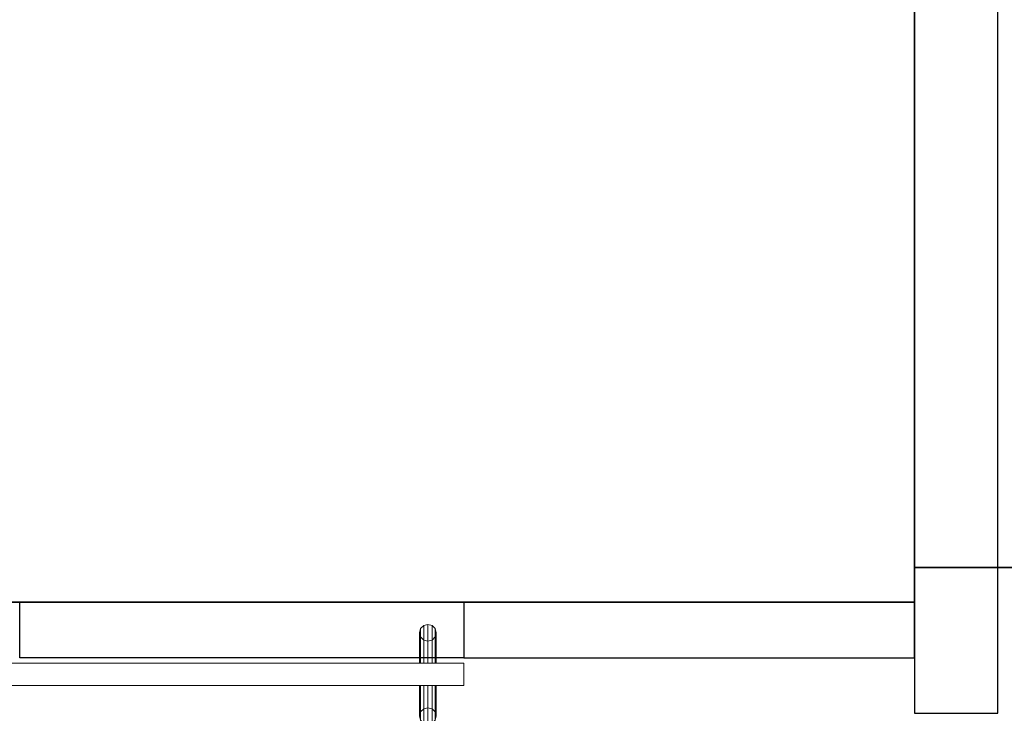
# Model space of a CAD drawing. Header units: metres. Extents: x 391.1 to 427.5, y 12.7 to 28.4.
# Tile 108 of 140: x 409.1 to 410.8, y 25.7 to 27. Entities that reach past the tile are written whole.
import ezdxf

# ---------------------------------------------------------------- set-up
doc = ezdxf.new("R2010")
doc.units = ezdxf.units.M
doc.layers.add('01_SUELOS', color=7, linetype='Continuous', lineweight=25, true_color=0x007f00)
for name, color, linetype, lineweight in [('A-GENM-____-OTLN', 7, 'Continuous', 18), ('A-WALL-____-MCUT', 7, 'Continuous', 25), ('A-WALL-____-OTLN', 7, 'Continuous', 25)]:
    doc.layers.add(name, color=color, linetype=linetype, lineweight=lineweight)

# ---------------------------------------------------------------- blocks, each defined once
blk = doc.blocks.new('Family - LONDR55-XX_ZZ-ARQ-CAA-M3D-Londres55-154745-04_CLI_AIGUA_P1')
at = {"layer": '01_SUELOS', "color": 9, "true_color": 0xaad4aa}
for p, q in [((6.2404, 0), (6.2404, 1.89)), ((6.2404, 1.89), (6.2404, 0)), ((0, 0), (6.2404, 0)), ((6.2404, 0), (0, 0))]:
    blk.add_line(p, q, dxfattribs=at)
blk = doc.blocks.new('Family - Envans P1-154766-04_CLI_AIGUA_P1')
at = {"layer": 'A-WALL-____-MCUT', "color": 253, "true_color": 0xaaaaaa}
for p, q in [((2.09, 0.15), (0, 0.15)), ((0, 0.15), (0, 0)), ((2.09, 0), (2.09, 0.15)), ((0, 0), (2.09, 0))]:
    blk.add_line(p, q, dxfattribs=at)
at = {"layer": 'A-WALL-____-OTLN', "color": 253, "true_color": 0xaaaaaa}
for p, q in [((2.09, 0.15), (0, 0.15)), ((0, 0.15), (0, 0)), ((2.09, 0), (2.09, 0.15)), ((0, 0), (2.09, 0))]:
    blk.add_line(p, q, dxfattribs=at)
at = {"layer": 'A-WALL-____-OTLN', "color": 253, "lineweight": 18, "true_color": 0xaaaaaa}
blk.add_line((0, 0), (2.09, 0), dxfattribs=at)
blk = doc.blocks.new('Family - LONDR55-XX_ZZ-ARQ-CAA-M3D-Londres55-154819-04_CLI_AIGUA_P1')
at = {"layer": 'A-GENM-____-OTLN', "color": 253, "true_color": 0xaaaaaa}
for p, q in [((0.0575, 0.178), (0.052, 0.1725)), ((0.0575, 0.178), (0.052, 0.1725)), ((0.065, 0.18), (0.0575, 0.178)), ((0.065, 0.18), (0.0575, 0.178)), ((0.0575, 0.11), (0.0575, 0.178)), ((0.0725, 0.178), (0.065, 0.18)), ((0.0725, 0.178), (0.065, 0.18)), ((0.065, 0.11), (0.065, 0.18)), ((0.078, 0.1725), (0.0725, 0.178)), ((0.078, 0.1725), (0.0725, 0.178)), ((0.0725, 0.11), (0.0725, 0.178)), ((0.052, 0.1725), (0.05, 0.165)), ((0.052, 0.1725), (0.05, 0.165)), ((0.05, 0.165), (0.052, 0.1575)), ((0.05, 0.11), (0.05, 0.165)), ((0.05, 0.165), (0.052, 0.1575)), ((0.052, 0.11), (0.052, 0.1725)), ((0.08, 0.165), (0.078, 0.1725)), ((0.08, 0.165), (0.078, 0.1725)), ((0.078, 0.11), (0.078, 0.1725)), ((0.078, 0.1575), (0.08, 0.165)), ((0.078, 0.1575), (0.08, 0.165)), ((0.08, 0.165), (0.08, 0.11)), ((0.052, 0.1575), (0.0575, 0.152)), ((0.052, 0.11), (0.052, 0.1575)), ((0.052, 0.1575), (0.0575, 0.152)), ((0.0575, 0.152), (0.065, 0.15)), ((0.0575, 0.11), (0.0575, 0.152)), ((0.0575, 0.152), (0.065, 0.15)), ((0.065, 0.15), (0.0725, 0.152)), ((0.065, 0.15), (0.0725, 0.152)), ((0.065, 0.11), (0.065, 0.15)), ((0.0725, 0.152), (0.078, 0.1575)), ((0.0725, 0.152), (0.078, 0.1575)), ((0.0725, 0.11), (0.0725, 0.152)), ((0.078, 0.11), (0.078, 0.1575)), ((0.844, 0.11), (0, 0.11)), ((0, 0.11), (0, 0.07)), ((0.844, 0.11), (0, 0.11)), ((0, 0.11), (0, 0.07)), ((0.052, 0.11), (0.05, 0.11)), ((0.05, 0.11), (0.052, 0.11)), ((0.0575, 0.11), (0.052, 0.11)), ((0.052, 0.11), (0.0575, 0.11)), ((0.065, 0.11), (0.0575, 0.11)), ((0.0575, 0.11), (0.065, 0.11)), ((0.0725, 0.11), (0.065, 0.11)), ((0.065, 0.11), (0.0725, 0.11)), ((0.078, 0.11), (0.0725, 0.11)), ((0.0725, 0.11), (0.078, 0.11)), ((0.078, 0.11), (0.08, 0.11)), ((0.08, 0.11), (0.078, 0.11)), ((0.844, 0.07), (0.844, 0.11)), ((0.844, 0.11), (0.844, 0.07)), ((0, 0.07), (0.844, 0.07)), ((0, 0.07), (0.844, 0.07)), ((0.05, 0.015), (0.05, 0.07)), ((0.052, 0.07), (0.05, 0.07)), ((0.05, 0.07), (0.052, 0.07)), ((0.052, 0.0075), (0.052, 0.07)), ((0.052, 0.0225), (0.052, 0.07)), ((0.0575, 0.07), (0.052, 0.07)), ((0.052, 0.07), (0.0575, 0.07)), ((0.0575, 0.002), (0.0575, 0.07)), ((0.0575, 0.028), (0.0575, 0.07)), ((0.065, 0.07), (0.0575, 0.07)), ((0.0575, 0.07), (0.065, 0.07)), ((0.065, 0), (0.065, 0.07)), ((0.065, 0.03), (0.065, 0.07)), ((0.0725, 0.07), (0.065, 0.07)), ((0.065, 0.07), (0.0725, 0.07)), ((0.0725, 0.002), (0.0725, 0.07)), ((0.0725, 0.028), (0.0725, 0.07)), ((0.078, 0.07), (0.0725, 0.07)), ((0.0725, 0.07), (0.078, 0.07)), ((0.078, 0.0075), (0.078, 0.07)), ((0.078, 0.0225), (0.078, 0.07)), ((0.078, 0.07), (0.08, 0.07)), ((0.08, 0.07), (0.078, 0.07)), ((0.08, 0.07), (0.08, 0.015)), ((0.052, 0.0225), (0.05, 0.015)), ((0.052, 0.0225), (0.05, 0.015)), ((0.0575, 0.028), (0.052, 0.0225)), ((0.0575, 0.028), (0.052, 0.0225)), ((0.065, 0.03), (0.0575, 0.028)), ((0.065, 0.03), (0.0575, 0.028)), ((0.0725, 0.028), (0.065, 0.03)), ((0.0725, 0.028), (0.065, 0.03)), ((0.078, 0.0225), (0.0725, 0.028)), ((0.078, 0.0225), (0.0725, 0.028)), ((0.08, 0.015), (0.078, 0.0225)), ((0.08, 0.015), (0.078, 0.0225)), ((0.05, 0.015), (0.052, 0.0075)), ((0.05, 0.015), (0.052, 0.0075)), ((0.052, 0.0075), (0.0575, 0.002)), ((0.052, 0.0075), (0.0575, 0.002)), ((0.0575, 0.002), (0.065, 0)), ((0.0575, 0.002), (0.065, 0)), ((0.065, 0), (0.0725, 0.002)), ((0.065, 0), (0.0725, 0.002)), ((0.0725, 0.002), (0.078, 0.0075)), ((0.0725, 0.002), (0.078, 0.0075)), ((0.078, 0.0075), (0.08, 0.015)), ((0.078, 0.0075), (0.08, 0.015))]:
    blk.add_line(p, q, dxfattribs=at)
blk = doc.blocks.new('Family - Porta P1-154820-04_CLI_AIGUA_P1')
blk.add_blockref('Family - LONDR55-XX_ZZ-ARQ-CAA-M3D-Londres55-154819-04_CLI_AIGUA_P1', (0, 0))
blk = doc.blocks.new('Family - Envans P1-154884-04_CLI_AIGUA_P1')
at = {"layer": 'A-WALL-____-OTLN', "color": 253, "true_color": 0xaaaaaa}
for p, q in [((0, 0.1), (0.8, 0.1)), ((0, 0), (0, 0.1)), ((0, 0), (0, 0.1)), ((0, 0.1), (0.8, 0.1)), ((0.8, 0.1), (0.8, 0)), ((0.8, 0.1), (0.8, 0)), ((0.8, 0), (0, 0)), ((0.8, 0), (0, 0))]:
    blk.add_line(p, q, dxfattribs=at)
at = {"layer": 'A-WALL-____-OTLN', "color": 253, "lineweight": 18, "true_color": 0xaaaaaa}
blk.add_line((0, 0), (0.8, 0), dxfattribs=at)
blk = doc.blocks.new('Family - Vano de puerta P1-154886-04_CLI_AIGUA_P1')
at = {"layer": 'A-GENM-____-OTLN', "color": 253, "true_color": 0xaaaaaa}
for p, q in [((409.8657, 25.9295), (409.0657, 25.9295)), ((409.0657, 25.9295), (409.0657, 25.8295)), ((409.0657, 25.9295), (409.8657, 25.9295)), ((409.0657, 25.8295), (409.0657, 25.9295)), ((409.8657, 25.8295), (409.8657, 25.9295)), ((409.8657, 25.8295), (409.8657, 25.9295)), ((409.0657, 25.8295), (409.8657, 25.8295)), ((409.8657, 25.8295), (409.0657, 25.8295))]:
    blk.add_line(p, q, dxfattribs=at)
blk = doc.blocks.new('Family - LONDR55-XX_ZZ-ARQ-CAA-M3D-Londres55-154893-04_CLI_AIGUA_P1')
at = {"layer": '01_SUELOS', "color": 9, "true_color": 0xaad4aa}
for p, q in [((6.2404, 1.8177), (6.2404, 1.755)), ((6.2404, 1.755), (6.2404, 1.8177)), ((11.5104, 1.8145), (6.2404, 1.8177)), ((6.2404, 1.8177), (11.5104, 1.8145)), ((6.2404, 1.755), (0, 1.755)), ((0, 1.755), (6.2404, 1.755))]:
    blk.add_line(p, q, dxfattribs=at)
blk = doc.blocks.new('Family - Envans P1-155281-04_CLI_AIGUA_P1')
at = {"layer": 'A-WALL-____-MCUT', "color": 253, "true_color": 0xaaaaaa}
for p, q in [((0.8113, 0.1), (0, 0.1)), ((0, 0.1), (0, 0)), ((0.8113, 0), (0.8113, 0.1)), ((0, 0), (0.8113, 0))]:
    blk.add_line(p, q, dxfattribs=at)
at = {"layer": 'A-WALL-____-OTLN', "color": 253, "true_color": 0xaaaaaa}
for p, q in [((0.8113, 0.1), (0, 0.1)), ((0, 0.1), (0, 0)), ((0.8113, 0), (0.8113, 0.1)), ((0, 0), (0.8113, 0))]:
    blk.add_line(p, q, dxfattribs=at)
at = {"layer": 'A-WALL-____-OTLN', "color": 253, "lineweight": 18, "true_color": 0xaaaaaa}
blk.add_line((0, 0), (0.8113, 0), dxfattribs=at)
blk = doc.blocks.new('LONDR55-XX_ZZ-ARQ-CAA-M3D-Londres55_ifc-1-04_CLI_AIGUA_P1')
at = {"layer": '01_SUELOS', "color": 253, "lineweight": 18, "true_color": 0xaaaaaa}
for name, p in [('Family - LONDR55-XX_ZZ-ARQ-CAA-M3D-Londres55-154745-04_CLI_AIGUA_P1', (404.4366, 25.9295)), ('Family - LONDR55-XX_ZZ-ARQ-CAA-M3D-Londres55-154893-04_CLI_AIGUA_P1', (404.4366, 24.1745))]:
    blk.add_blockref(name, p, dxfattribs=at)
at = {"layer": 'A-GENM-____-OTLN', "color": 253, "lineweight": 18, "true_color": 0xaaaaaa}
blk.add_blockref('Family - Vano de puerta P1-154886-04_CLI_AIGUA_P1', (0, 0), dxfattribs=at)
at = {"layer": 'A-GENM-____-OTLN', "color": 253, "lineweight": 18, "true_color": 0xaaaaaa, "rotation": 180}
blk.add_blockref('Family - Porta P1-154820-04_CLI_AIGUA_P1', (409.8657, 25.8895), dxfattribs=at)
at = {"layer": 'A-WALL-____-OTLN', "color": 253, "lineweight": 18, "true_color": 0xaaaaaa, "rotation": 90}
blk.add_blockref('Family - Envans P1-154766-04_CLI_AIGUA_P1', (410.827, 25.7295), dxfattribs=at)
at = {"layer": 'A-WALL-____-OTLN', "color": 253, "lineweight": 18, "true_color": 0xaaaaaa}
for name, p in [('Family - Envans P1-154884-04_CLI_AIGUA_P1', (409.0657, 25.8295)), ('Family - Envans P1-155281-04_CLI_AIGUA_P1', (409.8657, 25.8295))]:
    blk.add_blockref(name, p, dxfattribs=at)

msp = doc.modelspace()

# ---------------------------------------------------------------- block references
at = {"lineweight": 5}
msp.add_blockref('LONDR55-XX_ZZ-ARQ-CAA-M3D-Londres55_ifc-1-04_CLI_AIGUA_P1', (0, 0), dxfattribs=at)

doc.saveas('drawing.dxf')
